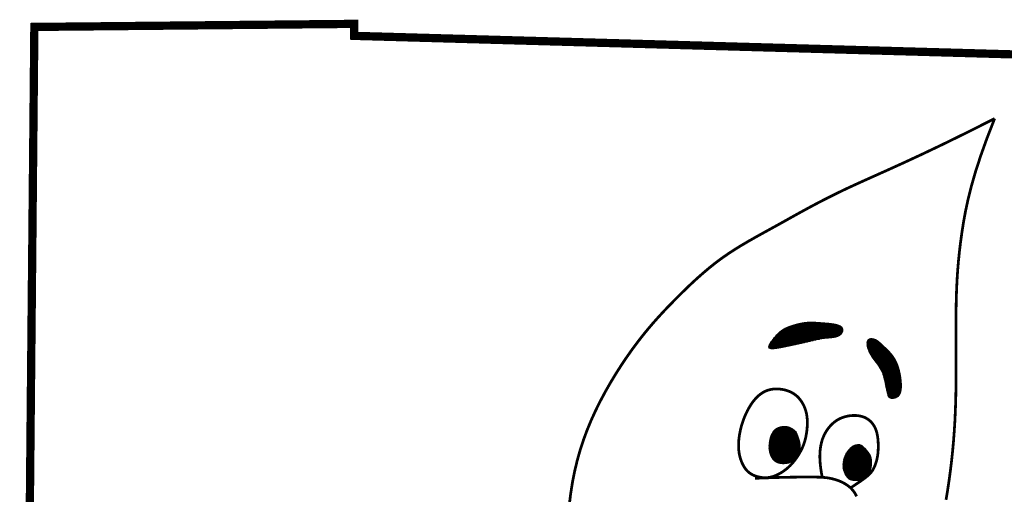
# Model space of a CAD drawing. Extents: x 0.8 to 9.3, y 1.5 to 12.5.
# Tile 163 of 171: x 7.419 to 8.242, y 3.505 to 3.901. Entities that reach past the tile are written whole.
import ezdxf

# ---------------------------------------------------------------- set-up
doc = ezdxf.new("R2010")
doc.units = 0
doc.header["$MEASUREMENT"] = 0
doc.layers.add('BELMONT-BORDER', color=5, linetype='CONTINUOUS')
doc.layers.add('FACE', color=160, linetype='CONTINUOUS')
pattern_1 = [(0, (6.0727982, 0.7799441), (0, 0.00057574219), []), (60, (6.0727982, 0.7799441), (-0.00049860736, 0.00028787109), []), (120, (6.0727982, 0.7799441), (-0.00049860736, -0.00028787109), [])]

msp = doc.modelspace()

# ---------------------------------------------------------------- hatches: boundary and pattern name
at = {"layer": 'FACE', "linetype": 'Continuous'}
h = msp.add_hatch(dxfattribs=at)
h.set_pattern_fill('NET3', color=5, scale=0.004606, style=0)
h.set_pattern_definition(pattern_1)
h.paths.add_polyline_path([(8.15574, 3.60027), (8.15553, 3.60195), (8.15529, 3.6036), (8.155, 3.60521), (8.15466, 3.60678), (8.1543, 3.6083), (8.15389, 3.60977), (8.15345, 3.61119), (8.15298, 3.61256), (8.15248, 3.61386), (8.15194, 3.61511), (8.15137, 3.61632), (8.15074, 3.61749), (8.15006, 3.61862), (8.14932, 3.61974), (8.14852, 3.62084), (8.14764, 3.62193), (8.1467, 3.62302), (8.1457, 3.6241), (8.14467, 3.62516), (8.14362, 3.62619), (8.14258, 3.62719), (8.14157, 3.62813), (8.14061, 3.62902), (8.13972, 3.62985), (8.13891, 3.6306), (8.13818, 3.63128), (8.13749, 3.63189), (8.13685, 3.63243), (8.13621, 3.63292), (8.13558, 3.63335), (8.13492, 3.63372), (8.13422, 3.63405), (8.13346, 3.63433), (8.13267, 3.63454), (8.13187, 3.63469), (8.13107, 3.63475), (8.1303, 3.63472), (8.12958, 3.63457), (8.12894, 3.63429), (8.1284, 3.63388), (8.12797, 3.63332), (8.12767, 3.63263), (8.12747, 3.63182), (8.12739, 3.63091), (8.12741, 3.62992), (8.12754, 3.62886), (8.12776, 3.62775), (8.12808, 3.62661), (8.12849, 3.62545), (8.12897, 3.62428), (8.12953, 3.62312), (8.13014, 3.62196), (8.1308, 3.62082), (8.13149, 3.6197), (8.13221, 3.61861), (8.13293, 3.61756), (8.13366, 3.61655), (8.13438, 3.61558), (8.13509, 3.61464), (8.13579, 3.61374), (8.13646, 3.61286), (8.1371, 3.61199), (8.13771, 3.61113), (8.13827, 3.61028), (8.1388, 3.60943), (8.13928, 3.60856), (8.13973, 3.60765), (8.14015, 3.60669), (8.14055, 3.60565), (8.14094, 3.60451), (8.14131, 3.60326), (8.14167, 3.60188), (8.14204, 3.60036), (8.1424, 3.59873), (8.14276, 3.59704), (8.14311, 3.59533), (8.14346, 3.59366), (8.14379, 3.59206), (8.14412, 3.59058), (8.14443, 3.58927), (8.14473, 3.58816), (8.14503, 3.58725), (8.14535, 3.58651), (8.1457, 3.58594), (8.14611, 3.58551), (8.14659, 3.5852), (8.14716, 3.58501), (8.14783, 3.58491), (8.14861, 3.58489), (8.14948, 3.58496), (8.1504, 3.58514), (8.15134, 3.58543), (8.15227, 3.58587), (8.15315, 3.58646), (8.15394, 3.58721), (8.15461, 3.58814), (8.15515, 3.58927), (8.15554, 3.59056), (8.15581, 3.592), (8.15597, 3.59354), (8.15602, 3.59517), (8.156, 3.59685), (8.1559, 3.59856)])
h.paths.add_polyline_path([(8.06195, 3.62867), (8.06419, 3.62916), (8.06639, 3.62964), (8.06856, 3.63012), (8.07068, 3.6306), (8.07274, 3.63106), (8.07473, 3.63152), (8.07663, 3.63197), (8.07844, 3.6324), (8.08015, 3.63282), (8.08177, 3.63322), (8.08333, 3.63359), (8.08485, 3.63394), (8.08634, 3.63426), (8.08783, 3.63454), (8.08934, 3.63479), (8.09089, 3.63499), (8.09249, 3.63516), (8.09413, 3.6353), (8.09576, 3.63543), (8.09738, 3.63558), (8.09894, 3.63577), (8.10042, 3.63602), (8.10178, 3.63635), (8.10301, 3.63678), (8.10408, 3.63732), (8.10499, 3.63796), (8.10573, 3.63868), (8.10631, 3.63945), (8.10673, 3.64025), (8.10699, 3.64106), (8.1071, 3.64185), (8.10705, 3.6426), (8.10686, 3.6433), (8.10651, 3.64394), (8.10601, 3.64452), (8.10535, 3.64505), (8.10455, 3.64552), (8.1036, 3.64594), (8.10249, 3.64631), (8.10123, 3.64664), (8.09983, 3.64692), (8.0983, 3.64716), (8.09667, 3.64737), (8.09499, 3.64755), (8.09326, 3.6477), (8.09152, 3.64784), (8.0898, 3.64797), (8.08813, 3.64809), (8.08653, 3.64821), (8.08499, 3.64832), (8.08349, 3.64841), (8.08201, 3.64847), (8.08054, 3.64849), (8.07906, 3.64847), (8.07756, 3.64839), (8.07601, 3.64824), (8.07441, 3.64802), (8.07276, 3.64774), (8.0711, 3.6474), (8.06944, 3.64701), (8.0678, 3.64658), (8.06621, 3.64612), (8.06468, 3.64565), (8.06324, 3.64516), (8.0619, 3.64468), (8.06064, 3.64417), (8.05947, 3.64365), (8.05835, 3.64308), (8.05728, 3.64246), (8.05624, 3.64177), (8.05521, 3.64101), (8.05419, 3.64015), (8.05315, 3.63919), (8.05212, 3.63815), (8.0511, 3.63704), (8.05011, 3.6359), (8.04916, 3.63474), (8.04828, 3.6336), (8.04747, 3.63248), (8.04676, 3.63141), (8.04615, 3.63042), (8.04567, 3.62951), (8.04535, 3.6287), (8.04522, 3.628), (8.0453, 3.6274), (8.04562, 3.62693), (8.04621, 3.6266), (8.04708, 3.6264), (8.04826, 3.62635), (8.04972, 3.62644), (8.05142, 3.62664), (8.05331, 3.62693), (8.05535, 3.6273), (8.05749, 3.62773), (8.05971, 3.62819)])
h = msp.add_hatch(dxfattribs=at)
h.set_pattern_fill('NET3', color=5, scale=0.004606, style=0)
h.set_pattern_definition(pattern_1)
h.paths.add_polyline_path([(8.06799, 3.55689), (8.0684, 3.55595), (8.0688, 3.55498), (8.0692, 3.55398), (8.06959, 3.55298), (8.06995, 3.55198), (8.07028, 3.551), (8.07058, 3.55005), (8.07082, 3.54914), (8.07101, 3.54827), (8.07116, 3.54746), (8.07126, 3.54669), (8.07133, 3.54597), (8.07136, 3.5453), (8.07137, 3.54466), (8.07136, 3.54407), (8.07134, 3.54352), (8.07131, 3.543), (8.07128, 3.54251), (8.07123, 3.54205), (8.07117, 3.5416), (8.0711, 3.54117), (8.071, 3.54074), (8.07089, 3.54031), (8.07076, 3.53988), (8.0706, 3.53943), (8.07042, 3.53898), (8.07022, 3.53852), (8.07001, 3.53806), (8.06978, 3.5376), (8.06955, 3.53714), (8.06931, 3.53668), (8.06907, 3.53624), (8.06882, 3.53581), (8.06858, 3.53539), (8.06834, 3.535), (8.0681, 3.53462), (8.06786, 3.53428), (8.06763, 3.53396), (8.0674, 3.53368), (8.06717, 3.53344), (8.06695, 3.53324), (8.06673, 3.53307), (8.06651, 3.53292), (8.06628, 3.5328), (8.06605, 3.53268), (8.0658, 3.53257), (8.06554, 3.53245), (8.06526, 3.53231), (8.06495, 3.53215), (8.06462, 3.53198), (8.06425, 3.53179), (8.06385, 3.5316), (8.06339, 3.5314), (8.06289, 3.5312), (8.06233, 3.53101), (8.06171, 3.53084), (8.06102, 3.53068), (8.06028, 3.53055), (8.05948, 3.53044), (8.05866, 3.53036), (8.0578, 3.53032), (8.05693, 3.53032), (8.05606, 3.53037), (8.05519, 3.53047), (8.05434, 3.53062), (8.05351, 3.53083), (8.0527, 3.5311), (8.05192, 3.53144), (8.05117, 3.53184), (8.05045, 3.53232), (8.04978, 3.53286), (8.04915, 3.53348), (8.04856, 3.53417), (8.04802, 3.53494), (8.04753, 3.53578), (8.0471, 3.53667), (8.04671, 3.53762), (8.04639, 3.53861), (8.04611, 3.53965), (8.0459, 3.54072), (8.04574, 3.54183), (8.04564, 3.54295), (8.0456, 3.54409), (8.0456, 3.54524), (8.04566, 3.54639), (8.04576, 3.54753), (8.04591, 3.54866), (8.0461, 3.54977), (8.04632, 3.55084), (8.04659, 3.55188), (8.0469, 3.55289), (8.04725, 3.55385), (8.04764, 3.55476), (8.04807, 3.55563), (8.04855, 3.55644), (8.04907, 3.5572), (8.04964, 3.5579), (8.05027, 3.55854), (8.05095, 3.55911), (8.05171, 3.55963), (8.05255, 3.56008), (8.05347, 3.56048), (8.05449, 3.56081), (8.05562, 3.56109), (8.05686, 3.56129), (8.0582, 3.56139), (8.05964, 3.56132), (8.06117, 3.56105), (8.06277, 3.56052), (8.06445, 3.55968), (8.06619, 3.55849)])
edge = h.paths.add_edge_path()
edge.add_line((8.10731, 3.52666), (8.10734, 3.52751))
edge.add_line((8.10734, 3.52751), (8.10737, 3.52824))
edge.add_line((8.10737, 3.52824), (8.1074, 3.52888))
edge.add_line((8.1074, 3.52888), (8.10744, 3.52943))
edge.add_line((8.10744, 3.52943), (8.10747, 3.52991))
edge.add_line((8.10747, 3.52991), (8.10751, 3.53033))
edge.add_line((8.10751, 3.53033), (8.10755, 3.5307))
edge.add_line((8.10755, 3.5307), (8.10759, 3.53104))
edge.add_line((8.10759, 3.53104), (8.10763, 3.53135))
edge.add_line((8.10763, 3.53135), (8.10767, 3.53165))
edge.add_line((8.10767, 3.53165), (8.10772, 3.53193))
edge.add_line((8.10772, 3.53193), (8.10776, 3.5322))
edge.add_line((8.10776, 3.5322), (8.1078, 3.53245))
edge.add_line((8.1078, 3.53245), (8.10785, 3.5327))
edge.add_line((8.10785, 3.5327), (8.10789, 3.53294))
edge.add_line((8.10789, 3.53294), (8.10794, 3.53317))
edge.add_line((8.10794, 3.53317), (8.10799, 3.5334))
edge.add_line((8.10799, 3.5334), (8.10804, 3.53363))
edge.add_line((8.10804, 3.53363), (8.10809, 3.53385))
edge.add_line((8.10809, 3.53385), (8.10815, 3.53407))
edge.add_line((8.10815, 3.53407), (8.10821, 3.53429))
edge.add_line((8.10821, 3.53429), (8.10826, 3.53451))
edge.add_line((8.10826, 3.53451), (8.10832, 3.53472))
edge.add_line((8.10832, 3.53472), (8.10838, 3.53493))
edge.add_line((8.10838, 3.53493), (8.10844, 3.53513))
edge.add_line((8.10844, 3.53513), (8.10851, 3.53534))
edge.add_line((8.10851, 3.53534), (8.10857, 3.53554))
edge.add_line((8.10857, 3.53554), (8.10864, 3.53573))
edge.add_line((8.10864, 3.53573), (8.10871, 3.53593))
edge.add_line((8.10871, 3.53593), (8.10878, 3.53612))
edge.add_line((8.10878, 3.53612), (8.10885, 3.53631))
edge.add_line((8.10885, 3.53631), (8.10892, 3.5365))
edge.add_line((8.10892, 3.5365), (8.10899, 3.53668))
edge.add_line((8.10899, 3.53668), (8.10907, 3.53687))
edge.add_line((8.10907, 3.53687), (8.10914, 3.53705))
edge.add_line((8.10914, 3.53705), (8.10922, 3.53722))
edge.add_line((8.10922, 3.53722), (8.1093, 3.5374))
edge.add_line((8.1093, 3.5374), (8.10938, 3.53757))
edge.add_line((8.10938, 3.53757), (8.10946, 3.53774))
edge.add_line((8.10946, 3.53774), (8.10954, 3.53791))
edge.add_line((8.10954, 3.53791), (8.10962, 3.53808))
edge.add_line((8.10962, 3.53808), (8.10971, 3.53824))
edge.add_line((8.10971, 3.53824), (8.10979, 3.5384))
edge.add_line((8.10979, 3.5384), (8.10988, 3.53856))
edge.add_line((8.10988, 3.53856), (8.10996, 3.53872))
edge.add_line((8.10996, 3.53872), (8.11005, 3.53888))
edge.add_line((8.11005, 3.53888), (8.11014, 3.53903))
edge.add_line((8.11014, 3.53903), (8.11023, 3.53918))
edge.add_line((8.11023, 3.53918), (8.11032, 3.53933))
edge.add_line((8.11032, 3.53933), (8.11041, 3.53948))
edge.add_line((8.11041, 3.53948), (8.1105, 3.53963))
edge.add_line((8.1105, 3.53963), (8.11059, 3.53977))
edge.add_line((8.11059, 3.53977), (8.11069, 3.53992))
edge.add_line((8.11069, 3.53992), (8.11078, 3.54006))
edge.add_line((8.11078, 3.54006), (8.11087, 3.5402))
edge.add_line((8.11087, 3.5402), (8.11097, 3.54034))
edge.add_line((8.11097, 3.54034), (8.11107, 3.54047))
edge.add_line((8.11107, 3.54047), (8.11116, 3.54061))
edge.add_line((8.11116, 3.54061), (8.11126, 3.54074))
edge.add_line((8.11126, 3.54074), (8.11136, 3.54087))
edge.add_line((8.11136, 3.54087), (8.11146, 3.541))
edge.add_line((8.11146, 3.541), (8.11155, 3.54113))
edge.add_line((8.11155, 3.54113), (8.11165, 3.54126))
edge.add_line((8.11165, 3.54126), (8.11175, 3.54138))
edge.add_line((8.11175, 3.54138), (8.11185, 3.54151))
edge.add_line((8.11185, 3.54151), (8.11195, 3.54163))
edge.add_line((8.11195, 3.54163), (8.11206, 3.54175))
edge.add_line((8.11206, 3.54175), (8.11216, 3.54187))
edge.add_line((8.11216, 3.54187), (8.11226, 3.54199))
edge.add_line((8.11226, 3.54199), (8.11236, 3.5421))
edge.add_line((8.11236, 3.5421), (8.11247, 3.54222))
edge.add_line((8.11247, 3.54222), (8.11257, 3.54233))
edge.add_line((8.11257, 3.54233), (8.11267, 3.54244))
edge.add_line((8.11267, 3.54244), (8.11278, 3.54255))
edge.add_line((8.11278, 3.54255), (8.11288, 3.54266))
edge.add_line((8.11288, 3.54266), (8.11299, 3.54277))
edge.add_line((8.11299, 3.54277), (8.11309, 3.54287))
edge.add_line((8.11309, 3.54287), (8.1132, 3.54298))
edge.add_line((8.1132, 3.54298), (8.1133, 3.54308))
edge.add_line((8.1133, 3.54308), (8.11341, 3.54318))
edge.add_line((8.11341, 3.54318), (8.11351, 3.54327))
edge.add_line((8.11351, 3.54327), (8.11362, 3.54337))
edge.add_line((8.11362, 3.54337), (8.11373, 3.54347))
edge.add_line((8.11373, 3.54347), (8.11383, 3.54356))
edge.add_line((8.11383, 3.54356), (8.11394, 3.54365))
edge.add_line((8.11394, 3.54365), (8.11405, 3.54374))
edge.add_line((8.11405, 3.54374), (8.11415, 3.54383))
edge.add_line((8.11415, 3.54383), (8.11426, 3.54392))
edge.add_line((8.11426, 3.54392), (8.11437, 3.544))
edge.add_line((8.11437, 3.544), (8.11448, 3.54409))
edge.add_line((8.11448, 3.54409), (8.11458, 3.54417))
edge.add_line((8.11458, 3.54417), (8.11469, 3.54425))
edge.add_line((8.11469, 3.54425), (8.1148, 3.54433))
edge.add_line((8.1148, 3.54433), (8.1149, 3.5444))
edge.add_line((8.1149, 3.5444), (8.11501, 3.54448))
edge.add_line((8.11501, 3.54448), (8.11512, 3.54455))
edge.add_line((8.11512, 3.54455), (8.11523, 3.54462))
edge.add_line((8.11523, 3.54462), (8.11533, 3.54469))
edge.add_line((8.11533, 3.54469), (8.11544, 3.54476))
edge.add_line((8.11544, 3.54476), (8.11555, 3.54483))
edge.add_line((8.11555, 3.54483), (8.11565, 3.54489))
edge.add_line((8.11565, 3.54489), (8.11576, 3.54495))
edge.add_line((8.11576, 3.54495), (8.11587, 3.54502))
edge.add_line((8.11587, 3.54502), (8.11597, 3.54508))
edge.add_line((8.11597, 3.54508), (8.11608, 3.54513))
edge.add_line((8.11608, 3.54513), (8.11618, 3.54519))
edge.add_line((8.11618, 3.54519), (8.11629, 3.54524))
edge.add_line((8.11629, 3.54524), (8.11639, 3.5453))
edge.add_line((8.11639, 3.5453), (8.1165, 3.54535))
edge.add_line((8.1165, 3.54535), (8.1166, 3.5454))
edge.add_line((8.1166, 3.5454), (8.11671, 3.54544))
edge.add_line((8.11671, 3.54544), (8.11681, 3.54549))
edge.add_line((8.11681, 3.54549), (8.11691, 3.54553))
edge.add_line((8.11691, 3.54553), (8.11702, 3.54557))
edge.add_line((8.11702, 3.54557), (8.11712, 3.54562))
edge.add_line((8.11712, 3.54562), (8.11722, 3.54565))
edge.add_line((8.11722, 3.54565), (8.11733, 3.54569))
edge.add_line((8.11733, 3.54569), (8.11743, 3.54573))
edge.add_line((8.11743, 3.54573), (8.11753, 3.54576))
edge.add_line((8.11753, 3.54576), (8.11763, 3.54579))
edge.add_line((8.11763, 3.54579), (8.11773, 3.54582))
edge.add_line((8.11773, 3.54582), (8.11783, 3.54585))
edge.add_line((8.11783, 3.54585), (8.11793, 3.54587))
edge.add_line((8.11793, 3.54587), (8.11803, 3.5459))
edge.add_line((8.11803, 3.5459), (8.11812, 3.54592))
edge.add_line((8.11812, 3.54592), (8.11822, 3.54594))
edge.add_line((8.11822, 3.54594), (8.11832, 3.54596))
edge.add_line((8.11832, 3.54596), (8.11842, 3.54598))
edge.add_line((8.11842, 3.54598), (8.11851, 3.54599))
edge.add_line((8.11851, 3.54599), (8.11861, 3.54601))
edge.add_line((8.11861, 3.54601), (8.1187, 3.54602))
edge.add_line((8.1187, 3.54602), (8.1188, 3.54604))
edge.add_line((8.1188, 3.54604), (8.11889, 3.54605))
edge.add_line((8.11889, 3.54605), (8.11898, 3.54606))
edge.add_line((8.11898, 3.54606), (8.11907, 3.54608))
edge.add_line((8.11907, 3.54608), (8.11916, 3.54609))
edge.add_line((8.11916, 3.54609), (8.11925, 3.54611))
edge.add_line((8.11925, 3.54611), (8.11934, 3.54612))
edge.add_line((8.11934, 3.54612), (8.11942, 3.54614))
edge.add_line((8.11942, 3.54614), (8.11951, 3.54616))
edge.add_line((8.11951, 3.54616), (8.1196, 3.54617))
edge.add_line((8.1196, 3.54617), (8.11968, 3.54619))
edge.add_line((8.11968, 3.54619), (8.11977, 3.5462))
edge.add_line((8.11977, 3.5462), (8.11985, 3.54621))
edge.add_line((8.11985, 3.54621), (8.11994, 3.54622))
edge.add_line((8.11994, 3.54622), (8.12003, 3.54623))
edge.add_line((8.12003, 3.54623), (8.12012, 3.54623))
edge.add_line((8.12012, 3.54623), (8.1202, 3.54623))
edge.add_line((8.1202, 3.54623), (8.12029, 3.54623))
edge.add_line((8.12029, 3.54623), (8.12038, 3.54623))
edge.add_line((8.12038, 3.54623), (8.12048, 3.54623))
edge.add_line((8.12048, 3.54623), (8.12057, 3.54622))
edge.add_line((8.12057, 3.54622), (8.12066, 3.54621))
edge.add_line((8.12066, 3.54621), (8.12075, 3.5462))
edge.add_line((8.12075, 3.5462), (8.12085, 3.54619))
edge.add_line((8.12085, 3.54619), (8.12094, 3.54618))
edge.add_line((8.12094, 3.54618), (8.12103, 3.54616))
edge.add_line((8.12103, 3.54616), (8.12111, 3.54614))
edge.add_line((8.12111, 3.54614), (8.1212, 3.54612))
edge.add_line((8.1212, 3.54612), (8.12128, 3.5461))
edge.add_line((8.12128, 3.5461), (8.12136, 3.54608))
edge.add_line((8.12136, 3.54608), (8.12143, 3.54605))
edge.add_line((8.12143, 3.54605), (8.1215, 3.54602))
edge.add_line((8.1215, 3.54602), (8.12157, 3.54599))
edge.add_line((8.12157, 3.54599), (8.12163, 3.54596))
edge.add_line((8.12163, 3.54596), (8.1217, 3.54593))
edge.add_line((8.1217, 3.54593), (8.12176, 3.5459))
edge.add_line((8.12176, 3.5459), (8.12183, 3.54587))
edge.add_line((8.12183, 3.54587), (8.12189, 3.54585))
edge.add_line((8.12189, 3.54585), (8.12196, 3.54582))
edge.add_line((8.12196, 3.54582), (8.12203, 3.5458))
edge.add_line((8.12203, 3.5458), (8.1221, 3.54577))
edge.add_line((8.1221, 3.54577), (8.12217, 3.54575))
edge.add_line((8.12217, 3.54575), (8.12224, 3.54572))
edge.add_line((8.12224, 3.54572), (8.12231, 3.54569))
edge.add_line((8.12231, 3.54569), (8.12239, 3.54566))
edge.add_line((8.12239, 3.54566), (8.12246, 3.54563))
edge.add_line((8.12246, 3.54563), (8.12254, 3.5456))
edge.add_line((8.12254, 3.5456), (8.12262, 3.54556))
edge.add_line((8.12262, 3.54556), (8.1227, 3.54552))
edge.add_line((8.1227, 3.54552), (8.12278, 3.54548))
edge.add_line((8.12278, 3.54548), (8.12286, 3.54543))
edge.add_line((8.12286, 3.54543), (8.12294, 3.54539))
edge.add_line((8.12294, 3.54539), (8.12302, 3.54534))
edge.add_line((8.12302, 3.54534), (8.12309, 3.54528))
edge.add_line((8.12309, 3.54528), (8.12317, 3.54523))
edge.add_line((8.12317, 3.54523), (8.12325, 3.54517))
edge.add_line((8.12325, 3.54517), (8.12332, 3.54511))
edge.add_line((8.12332, 3.54511), (8.1234, 3.54505))
edge.add_line((8.1234, 3.54505), (8.12347, 3.54499))
edge.add_line((8.12347, 3.54499), (8.12354, 3.54493))
edge.add_line((8.12354, 3.54493), (8.12361, 3.54487))
edge.add_line((8.12361, 3.54487), (8.12368, 3.54481))
edge.add_line((8.12368, 3.54481), (8.12374, 3.54475))
edge.add_line((8.12374, 3.54475), (8.12381, 3.54468))
edge.add_line((8.12381, 3.54468), (8.12388, 3.54462))
edge.add_line((8.12388, 3.54462), (8.12394, 3.54456))
edge.add_line((8.12394, 3.54456), (8.12401, 3.54449))
edge.add_line((8.12401, 3.54449), (8.12408, 3.54443))
edge.add_line((8.12408, 3.54443), (8.12415, 3.54436))
edge.add_line((8.12415, 3.54436), (8.12422, 3.54429))
edge.add_line((8.12422, 3.54429), (8.1243, 3.54422))
edge.add_line((8.1243, 3.54422), (8.12438, 3.54414))
edge.add_line((8.12438, 3.54414), (8.12447, 3.54406))
edge.add_line((8.12447, 3.54406), (8.12456, 3.54397))
edge.add_line((8.12456, 3.54397), (8.12467, 3.54388))
edge.add_line((8.12467, 3.54388), (8.12478, 3.54378))
edge.add_line((8.12478, 3.54378), (8.12491, 3.54367))
edge.add_line((8.12491, 3.54367), (8.12504, 3.54354))
edge.add_line((8.12504, 3.54354), (8.12519, 3.54341))
edge.add_line((8.12519, 3.54341), (8.12534, 3.54327))
edge.add_line((8.12534, 3.54327), (8.12551, 3.54312))
edge.add_line((8.12551, 3.54312), (8.12568, 3.54296))
edge.add_line((8.12568, 3.54296), (8.12585, 3.54278))
edge.add_line((8.12585, 3.54278), (8.12603, 3.5426))
edge.add_line((8.12603, 3.5426), (8.12622, 3.54241))
edge.add_line((8.12622, 3.54241), (8.1264, 3.54221))
edge.add_line((8.1264, 3.54221), (8.12658, 3.54199))
edge.add_line((8.12658, 3.54199), (8.12677, 3.54177))
edge.add_line((8.12677, 3.54177), (8.12697, 3.54153))
edge.add_line((8.12697, 3.54153), (8.12717, 3.54128))
edge.add_line((8.12717, 3.54128), (8.12738, 3.54101))
edge.add_line((8.12738, 3.54101), (8.12761, 3.54072))
edge.add_line((8.12761, 3.54072), (8.12784, 3.54042))
edge.add_line((8.12784, 3.54042), (8.12808, 3.54009))
edge.add_line((8.12808, 3.54009), (8.12834, 3.53976))
edge.add_line((8.12834, 3.53976), (8.1286, 3.5394))
edge.add_line((8.1286, 3.5394), (8.12885, 3.53904))
edge.add_line((8.12885, 3.53904), (8.1291, 3.53868))
edge.add_line((8.1291, 3.53868), (8.12935, 3.53831))
edge.add_line((8.12935, 3.53831), (8.12957, 3.53793))
edge.add_line((8.12957, 3.53793), (8.12978, 3.53757))
edge.add_line((8.12978, 3.53757), (8.12996, 3.5372))
edge.add_line((8.12996, 3.5372), (8.13012, 3.53685))
edge.add_line((8.13012, 3.53685), (8.13026, 3.53649))
edge.add_line((8.13026, 3.53649), (8.13039, 3.53614))
edge.add_line((8.13039, 3.53614), (8.1305, 3.53578))
edge.add_line((8.1305, 3.53578), (8.13059, 3.53543))
edge.add_line((8.13059, 3.53543), (8.13068, 3.53507))
edge.add_line((8.13068, 3.53507), (8.13075, 3.53471))
edge.add_line((8.13075, 3.53471), (8.13082, 3.53434))
edge.add_line((8.13082, 3.53434), (8.13089, 3.53396))
edge.add_line((8.13089, 3.53396), (8.13094, 3.53357))
edge.add_line((8.13094, 3.53357), (8.13099, 3.53316))
edge.add_line((8.13099, 3.53316), (8.13103, 3.53272))
edge.add_line((8.13103, 3.53272), (8.13106, 3.53227))
edge.add_line((8.13106, 3.53227), (8.13107, 3.53178))
edge.add_line((8.13107, 3.53178), (8.13108, 3.53126))
edge.add_line((8.13108, 3.53126), (8.13107, 3.53071))
edge.add_line((8.13107, 3.53071), (8.13105, 3.53013))
edge.add_line((8.13105, 3.53013), (8.13102, 3.52952))
edge.add_line((8.13102, 3.52952), (8.13096, 3.5289))
edge.add_line((8.13096, 3.5289), (8.13089, 3.52827))
edge.add_line((8.13089, 3.52827), (8.1308, 3.52764))
edge.add_line((8.1308, 3.52764), (8.13069, 3.52701))
edge.add_line((8.13069, 3.52701), (8.13056, 3.52639))
edge.add_line((8.13056, 3.52639), (8.1304, 3.52579))
edge.add_line((8.1304, 3.52579), (8.13022, 3.52521))
edge.add_line((8.13022, 3.52521), (8.13001, 3.52465))
edge.add_line((8.13001, 3.52465), (8.12978, 3.52411))
edge.add_line((8.12978, 3.52411), (8.12952, 3.52359))
edge.add_line((8.12952, 3.52359), (8.12924, 3.52309))
edge.add_line((8.12924, 3.52309), (8.12894, 3.52262))
edge.add_line((8.12894, 3.52262), (8.12861, 3.52217))
edge.add_line((8.12861, 3.52217), (8.12825, 3.52174))
edge.add_line((8.12825, 3.52174), (8.12788, 3.52134))
edge.add_line((8.12788, 3.52134), (8.12749, 3.52095))
edge.add_line((8.12749, 3.52095), (8.12708, 3.52058))
edge.add_line((8.12708, 3.52058), (8.12666, 3.52022))
edge.add_line((8.12666, 3.52022), (8.12623, 3.51986))
edge.add_line((8.12623, 3.51986), (8.12579, 3.51952))
edge.add_line((8.12579, 3.51952), (8.12536, 3.51918))
edge.add_line((8.12536, 3.51918), (8.12492, 3.51884))
edge.add_line((8.12492, 3.51884), (8.12447, 3.5185))
edge.add_line((8.12447, 3.5185), (8.12403, 3.51818))
edge.add_line((8.12403, 3.51818), (8.12358, 3.51786))
edge.add_line((8.12358, 3.51786), (8.12311, 3.51757))
edge.add_line((8.12311, 3.51757), (8.12264, 3.5173))
edge.add_line((8.12264, 3.5173), (8.12215, 3.51705))
edge.add_line((8.12215, 3.51705), (8.12165, 3.51684))
edge.add_line((8.12165, 3.51684), (8.12113, 3.51666))
edge.add_line((8.12113, 3.51666), (8.12059, 3.51652))
edge.add_line((8.12059, 3.51652), (8.12004, 3.51641))
edge.add_line((8.12004, 3.51641), (8.11949, 3.51633))
edge.add_line((8.11949, 3.51633), (8.11892, 3.51627))
edge.add_line((8.11892, 3.51627), (8.11836, 3.51625))
edge.add_line((8.11836, 3.51625), (8.11779, 3.51624))
edge.add_line((8.11779, 3.51624), (8.11723, 3.51625))
edge.add_line((8.11723, 3.51625), (8.11667, 3.51629))
edge.add_line((8.11667, 3.51629), (8.11612, 3.51634))
edge.add_line((8.11612, 3.51634), (8.11559, 3.51641))
edge.add_line((8.11559, 3.51641), (8.11506, 3.5165))
edge.add_line((8.11506, 3.5165), (8.11456, 3.51661))
edge.add_line((8.11456, 3.51661), (8.11408, 3.51673))
edge.add_line((8.11408, 3.51673), (8.11362, 3.51687))
edge.add_line((8.11362, 3.51687), (8.11319, 3.51703))
edge.add_line((8.11319, 3.51703), (8.11279, 3.51722))
edge.add_line((8.11279, 3.51722), (8.11242, 3.51742))
edge.add_line((8.11242, 3.51742), (8.11206, 3.51766))
edge.add_line((8.11206, 3.51766), (8.11172, 3.51793))
edge.add_line((8.11172, 3.51793), (8.11138, 3.51825))
edge.add_line((8.11138, 3.51825), (8.11104, 3.51862))
edge.add_line((8.11104, 3.51862), (8.11069, 3.51905))
edge.add_line((8.11069, 3.51905), (8.11033, 3.51954))
edge.add_line((8.11033, 3.51954), (8.10996, 3.5201))
edge.add_line((8.10996, 3.5201), (8.10957, 3.52073))
edge.add_line((8.10957, 3.52073), (8.10918, 3.52146))
edge.add_line((8.10918, 3.52146), (8.1088, 3.52227))
edge.add_line((8.1088, 3.52227), (8.10842, 3.52318))
edge.add_line((8.10842, 3.52318), (8.10806, 3.5242))
edge.add_line((8.10806, 3.5242), (8.10772, 3.52533))
edge.add_line((8.10772, 3.52533), (8.10741, 3.52659))

# ---------------------------------------------------------------- linework, layer by layer
at = {"layer": 'BELMONT-BORDER', "color": 5, "const_width": 0.00691}
msp.add_lwpolyline([(7.42238, 2.95991), (7.43118, 3.89532), (7.69852, 3.89788), (7.69864, 3.88786), (8.5139, 3.86494), (8.51397, 3.87915), (8.66436, 3.87618)], dxfattribs=at)
at = {"layer": 'FACE', "color": 5}
for points, const_width in [([(8.23401, 3.81871), (8.21134, 3.80729), (8.19136, 3.7975), (8.1738, 3.78912), (8.15836, 3.78196), (8.14475, 3.77578), (8.13269, 3.77037), (8.1219, 3.76553), (8.11208, 3.76103), (8.10299, 3.75669), (8.09451, 3.75248), (8.08658, 3.7484), (8.07912, 3.74443), (8.07205, 3.74058), (8.06532, 3.73685), (8.05883, 3.73322), (8.05252, 3.72971), (8.04633, 3.7263), (8.04025, 3.72295), (8.03427, 3.71963), (8.0284, 3.7163), (8.02263, 3.71291), (8.01698, 3.70944), (8.01142, 3.70582), (8.00598, 3.70204), (8.00063, 3.69806), (7.9954, 3.69389), (7.99027, 3.68957), (7.98525, 3.68513), (7.98033, 3.6806), (7.97552, 3.67601), (7.97082, 3.67139), (7.96622, 3.66677), (7.96173, 3.66217), (7.95731, 3.65754), (7.95296, 3.65282), (7.94863, 3.64797), (7.94432, 3.64292), (7.93998, 3.63761), (7.93561, 3.632), (7.93116, 3.62601), (7.92664, 3.61962), (7.92208, 3.61285), (7.91754, 3.60574), (7.91305, 3.59834), (7.90868, 3.59068), (7.90447, 3.58282), (7.90048, 3.5748), (7.89676, 3.56666), (7.89335, 3.55843), (7.89025, 3.55007), (7.88747, 3.54154), (7.88501, 3.53279), (7.88286, 3.52378), (7.88102, 3.51444), (7.8795, 3.50474), (7.87829, 3.49463)], 0.0023), ([(8.23401, 3.81871), (8.2276, 3.80223), (8.22231, 3.78745), (8.21801, 3.77417), (8.21457, 3.76221), (8.21184, 3.75138), (8.20971, 3.74146), (8.20803, 3.73229), (8.20668, 3.72365), (8.20553, 3.71538), (8.20456, 3.70737), (8.20376, 3.69951), (8.20311, 3.69172), (8.2026, 3.6839), (8.20221, 3.67595), (8.20195, 3.66779), (8.20178, 3.65931), (8.20171, 3.65045), (8.2017, 3.64126), (8.20172, 3.63183), (8.20176, 3.62224), (8.20179, 3.61258), (8.20177, 3.60292), (8.20168, 3.59336), (8.2015, 3.58397), (8.2012, 3.57482), (8.20079, 3.5659), (8.20025, 3.55719), (8.1996, 3.54866), (8.19884, 3.54029), (8.19796, 3.53206), (8.19697, 3.52394), (8.19588, 3.5159), (8.19468, 3.50793), (8.19337, 3.50006)], 0.0023), ([(8.08987, 3.51885), (8.08919, 3.52271), (8.08866, 3.52619), (8.08828, 3.52933), (8.08804, 3.53218), (8.08791, 3.53477), (8.0879, 3.53715), (8.08798, 3.53937), (8.08814, 3.54145), (8.08838, 3.54345), (8.08869, 3.54536), (8.08907, 3.5472), (8.08953, 3.54898), (8.09006, 3.55068), (8.09068, 3.55233), (8.09138, 3.55393), (8.09216, 3.55548), (8.09302, 3.55698), (8.09396, 3.55843), (8.09497, 3.55983), (8.09605, 3.56116), (8.09719, 3.56241), (8.09838, 3.56359), (8.09961, 3.56468), (8.10089, 3.56567), (8.10219, 3.56656), (8.10354, 3.56736), (8.10491, 3.56805), (8.10632, 3.56866), (8.10776, 3.56917), (8.10922, 3.5696), (8.11072, 3.56995), (8.11225, 3.57023), (8.1138, 3.57042), (8.11537, 3.57054), (8.11695, 3.57057), (8.11852, 3.57051), (8.12006, 3.57036), (8.12157, 3.57011), (8.12304, 3.56976), (8.12445, 3.5693), (8.12579, 3.56873), (8.12705, 3.56805), (8.12824, 3.56728), (8.12935, 3.56642), (8.13038, 3.56548), (8.13133, 3.56447), (8.13219, 3.56339), (8.13297, 3.56227), (8.13365, 3.56109), (8.13425, 3.55987), (8.13477, 3.5586), (8.13521, 3.55727), (8.13559, 3.5559), (8.1359, 3.55447), (8.13616, 3.55298), (8.13637, 3.55143), (8.13653, 3.54983), (8.13664, 3.54818), (8.13671, 3.54651), (8.13673, 3.54483), (8.13671, 3.54315), (8.13664, 3.5415), (8.13653, 3.53989), (8.13637, 3.53834), (8.13617, 3.53686), (8.13593, 3.53545), (8.13564, 3.53412), (8.13533, 3.53284), (8.13498, 3.53163), (8.1346, 3.53047), (8.13421, 3.52937), (8.13379, 3.52831), (8.13336, 3.5273), (8.13289, 3.52633), (8.13238, 3.52538), (8.1318, 3.52445), (8.13115, 3.52353), (8.1304, 3.52261), (8.12953, 3.52167), (8.12854, 3.52071), (8.12741, 3.51972), (8.1261, 3.51868), (8.12461, 3.51756), (8.12291, 3.51634), (8.12098, 3.515), (8.11879, 3.51352), (8.11633, 3.51186), (8.11357, 3.51002)], 0.0023), ([(8.06799, 3.55689), (8.0684, 3.55595), (8.0688, 3.55498), (8.0692, 3.55398), (8.06959, 3.55298), (8.06995, 3.55198), (8.07028, 3.551), (8.07058, 3.55005), (8.07082, 3.54914), (8.07101, 3.54827), (8.07116, 3.54746), (8.07126, 3.54669), (8.07133, 3.54597), (8.07136, 3.5453), (8.07137, 3.54466), (8.07136, 3.54407), (8.07134, 3.54352), (8.07131, 3.543), (8.07128, 3.54251), (8.07123, 3.54205), (8.07117, 3.5416), (8.0711, 3.54117), (8.071, 3.54074), (8.07089, 3.54031), (8.07076, 3.53988), (8.0706, 3.53943), (8.07042, 3.53898), (8.07022, 3.53852), (8.07001, 3.53806), (8.06978, 3.5376), (8.06955, 3.53714), (8.06931, 3.53668), (8.06907, 3.53624), (8.06882, 3.53581), (8.06858, 3.53539), (8.06834, 3.535), (8.0681, 3.53462), (8.06786, 3.53428), (8.06763, 3.53396), (8.0674, 3.53368), (8.06717, 3.53344), (8.06695, 3.53324), (8.06673, 3.53307), (8.06651, 3.53292), (8.06628, 3.5328), (8.06605, 3.53268), (8.0658, 3.53257), (8.06554, 3.53245), (8.06526, 3.53231), (8.06495, 3.53215), (8.06462, 3.53198), (8.06425, 3.53179), (8.06385, 3.5316), (8.06339, 3.5314), (8.06289, 3.5312), (8.06233, 3.53101), (8.06171, 3.53084), (8.06102, 3.53068), (8.06028, 3.53055), (8.05948, 3.53044), (8.05866, 3.53036), (8.0578, 3.53032), (8.05693, 3.53032), (8.05606, 3.53037), (8.05519, 3.53047), (8.05434, 3.53062), (8.05351, 3.53083), (8.0527, 3.5311), (8.05192, 3.53144), (8.05117, 3.53184), (8.05045, 3.53232), (8.04978, 3.53286), (8.04915, 3.53348), (8.04856, 3.53417), (8.04802, 3.53494), (8.04753, 3.53578), (8.0471, 3.53667), (8.04671, 3.53762), (8.04639, 3.53861), (8.04611, 3.53965), (8.0459, 3.54072), (8.04574, 3.54183), (8.04564, 3.54295), (8.0456, 3.54409), (8.0456, 3.54524), (8.04566, 3.54639), (8.04576, 3.54753), (8.04591, 3.54866), (8.0461, 3.54977), (8.04632, 3.55084), (8.04659, 3.55188), (8.0469, 3.55289), (8.04725, 3.55385), (8.04764, 3.55476), (8.04807, 3.55563), (8.04855, 3.55644), (8.04907, 3.5572), (8.04964, 3.5579), (8.05027, 3.55854), (8.05095, 3.55911), (8.05171, 3.55963), (8.05255, 3.56008), (8.05347, 3.56048), (8.05449, 3.56081), (8.05562, 3.56109), (8.05686, 3.56129), (8.0582, 3.56139), (8.05964, 3.56132), (8.06117, 3.56105), (8.06277, 3.56052), (8.06445, 3.55968), (8.06619, 3.55849), (8.06799, 3.55689)], 0.000969), ([(8.10731, 3.52666), (8.10734, 3.52751), (8.10737, 3.52824), (8.1074, 3.52888), (8.10744, 3.52943), (8.10747, 3.52991), (8.10751, 3.53033), (8.10755, 3.5307), (8.10759, 3.53104), (8.10763, 3.53135), (8.10767, 3.53165), (8.10772, 3.53193), (8.10776, 3.5322), (8.1078, 3.53245), (8.10785, 3.5327), (8.10789, 3.53294), (8.10794, 3.53317), (8.10799, 3.5334), (8.10804, 3.53363), (8.10809, 3.53385), (8.10815, 3.53407), (8.10821, 3.53429), (8.10826, 3.53451), (8.10832, 3.53472), (8.10838, 3.53493), (8.10844, 3.53513), (8.10851, 3.53534), (8.10857, 3.53554), (8.10864, 3.53573), (8.10871, 3.53593), (8.10878, 3.53612), (8.10885, 3.53631), (8.10892, 3.5365), (8.10899, 3.53668), (8.10907, 3.53687), (8.10914, 3.53705), (8.10922, 3.53722), (8.1093, 3.5374), (8.10938, 3.53757), (8.10946, 3.53774), (8.10954, 3.53791), (8.10962, 3.53808), (8.10971, 3.53824), (8.10979, 3.5384), (8.10988, 3.53856), (8.10996, 3.53872), (8.11005, 3.53888), (8.11014, 3.53903), (8.11023, 3.53918), (8.11032, 3.53933), (8.11041, 3.53948), (8.1105, 3.53963), (8.11059, 3.53977), (8.11069, 3.53992), (8.11078, 3.54006), (8.11087, 3.5402), (8.11097, 3.54034), (8.11107, 3.54047), (8.11116, 3.54061), (8.11126, 3.54074), (8.11136, 3.54087), (8.11146, 3.541), (8.11155, 3.54113), (8.11165, 3.54126), (8.11175, 3.54138), (8.11185, 3.54151), (8.11195, 3.54163), (8.11206, 3.54175), (8.11216, 3.54187), (8.11226, 3.54199), (8.11236, 3.5421), (8.11247, 3.54222), (8.11257, 3.54233), (8.11267, 3.54244), (8.11278, 3.54255), (8.11288, 3.54266), (8.11299, 3.54277), (8.11309, 3.54287), (8.1132, 3.54298), (8.1133, 3.54308), (8.11341, 3.54318), (8.11351, 3.54327), (8.11362, 3.54337), (8.11373, 3.54347), (8.11383, 3.54356), (8.11394, 3.54365), (8.11405, 3.54374), (8.11415, 3.54383), (8.11426, 3.54392), (8.11437, 3.544), (8.11448, 3.54409), (8.11458, 3.54417), (8.11469, 3.54425), (8.1148, 3.54433), (8.1149, 3.5444), (8.11501, 3.54448), (8.11512, 3.54455), (8.11523, 3.54462), (8.11533, 3.54469), (8.11544, 3.54476), (8.11555, 3.54483), (8.11565, 3.54489), (8.11576, 3.54495), (8.11587, 3.54502), (8.11597, 3.54508), (8.11608, 3.54513), (8.11618, 3.54519), (8.11629, 3.54524), (8.11639, 3.5453), (8.1165, 3.54535), (8.1166, 3.5454), (8.11671, 3.54544), (8.11681, 3.54549), (8.11691, 3.54553), (8.11702, 3.54557), (8.11712, 3.54562), (8.11722, 3.54565), (8.11733, 3.54569), (8.11743, 3.54573), (8.11753, 3.54576), (8.11763, 3.54579), (8.11773, 3.54582), (8.11783, 3.54585), (8.11793, 3.54587), (8.11803, 3.5459), (8.11812, 3.54592), (8.11822, 3.54594), (8.11832, 3.54596), (8.11842, 3.54598), (8.11851, 3.54599), (8.11861, 3.54601), (8.1187, 3.54602), (8.1188, 3.54604), (8.11889, 3.54605), (8.11898, 3.54606), (8.11907, 3.54608), (8.11916, 3.54609), (8.11925, 3.54611), (8.11934, 3.54612), (8.11942, 3.54614), (8.11951, 3.54616), (8.1196, 3.54617), (8.11968, 3.54619), (8.11977, 3.5462), (8.11985, 3.54621), (8.11994, 3.54622), (8.12003, 3.54623), (8.12012, 3.54623), (8.1202, 3.54623), (8.12029, 3.54623), (8.12038, 3.54623), (8.12048, 3.54623), (8.12057, 3.54622), (8.12066, 3.54621), (8.12075, 3.5462), (8.12085, 3.54619), (8.12094, 3.54618), (8.12103, 3.54616), (8.12111, 3.54614), (8.1212, 3.54612), (8.12128, 3.5461), (8.12136, 3.54608), (8.12143, 3.54605), (8.1215, 3.54602), (8.12157, 3.54599), (8.12163, 3.54596), (8.1217, 3.54593), (8.12176, 3.5459), (8.12183, 3.54587), (8.12189, 3.54585), (8.12196, 3.54582), (8.12203, 3.5458), (8.1221, 3.54577), (8.12217, 3.54575), (8.12224, 3.54572), (8.12231, 3.54569), (8.12239, 3.54566), (8.12246, 3.54563), (8.12254, 3.5456), (8.12262, 3.54556), (8.1227, 3.54552), (8.12278, 3.54548), (8.12286, 3.54543), (8.12294, 3.54539), (8.12302, 3.54534), (8.12309, 3.54528), (8.12317, 3.54523), (8.12325, 3.54517), (8.12332, 3.54511), (8.1234, 3.54505), (8.12347, 3.54499), (8.12354, 3.54493), (8.12361, 3.54487), (8.12368, 3.54481), (8.12374, 3.54475), (8.12381, 3.54468), (8.12388, 3.54462), (8.12394, 3.54456), (8.12401, 3.54449), (8.12408, 3.54443), (8.12415, 3.54436), (8.12422, 3.54429), (8.1243, 3.54422), (8.12438, 3.54414), (8.12447, 3.54406), (8.12456, 3.54397), (8.12467, 3.54388), (8.12478, 3.54378), (8.12491, 3.54367), (8.12504, 3.54354), (8.12519, 3.54341), (8.12534, 3.54327), (8.12551, 3.54312), (8.12568, 3.54296), (8.12585, 3.54278), (8.12603, 3.5426), (8.12622, 3.54241), (8.1264, 3.54221), (8.12658, 3.54199), (8.12677, 3.54177), (8.12697, 3.54153), (8.12717, 3.54128), (8.12738, 3.54101), (8.12761, 3.54072), (8.12784, 3.54042), (8.12808, 3.54009), (8.12834, 3.53976), (8.1286, 3.5394), (8.12885, 3.53904), (8.1291, 3.53868), (8.12935, 3.53831), (8.12957, 3.53793), (8.12978, 3.53757), (8.12996, 3.5372), (8.13012, 3.53685), (8.13026, 3.53649), (8.13039, 3.53614), (8.1305, 3.53578), (8.13059, 3.53543), (8.13068, 3.53507), (8.13075, 3.53471), (8.13082, 3.53434), (8.13089, 3.53396), (8.13094, 3.53357), (8.13099, 3.53316), (8.13103, 3.53272), (8.13106, 3.53227), (8.13107, 3.53178), (8.13108, 3.53126), (8.13107, 3.53071), (8.13105, 3.53013), (8.13102, 3.52952), (8.13096, 3.5289), (8.13089, 3.52827), (8.1308, 3.52764), (8.13069, 3.52701), (8.13056, 3.52639), (8.1304, 3.52579), (8.13022, 3.52521), (8.13001, 3.52465), (8.12978, 3.52411), (8.12952, 3.52359), (8.12924, 3.52309), (8.12894, 3.52262), (8.12861, 3.52217), (8.12825, 3.52174), (8.12788, 3.52134), (8.12749, 3.52095), (8.12708, 3.52058), (8.12666, 3.52022), (8.12623, 3.51986), (8.12579, 3.51952), (8.12536, 3.51918), (8.12492, 3.51884), (8.12447, 3.5185), (8.12403, 3.51818), (8.12358, 3.51786), (8.12311, 3.51757), (8.12264, 3.5173), (8.12215, 3.51705), (8.12165, 3.51684), (8.12113, 3.51666), (8.12059, 3.51652), (8.12004, 3.51641), (8.11949, 3.51633), (8.11892, 3.51627), (8.11836, 3.51625), (8.11779, 3.51624), (8.11723, 3.51625), (8.11667, 3.51629), (8.11612, 3.51634), (8.11559, 3.51641), (8.11506, 3.5165), (8.11456, 3.51661), (8.11408, 3.51673), (8.11362, 3.51687), (8.11319, 3.51703), (8.11279, 3.51722), (8.11242, 3.51742), (8.11206, 3.51766), (8.11172, 3.51793), (8.11138, 3.51825), (8.11104, 3.51862), (8.11069, 3.51905), (8.11033, 3.51954), (8.10996, 3.5201), (8.10957, 3.52073), (8.10918, 3.52146), (8.1088, 3.52227), (8.10842, 3.52318), (8.10806, 3.5242), (8.10772, 3.52533), (8.10741, 3.52659)], 0.000969), ([(8.03369, 3.51805), (8.04231, 3.51838), (8.04979, 3.51863), (8.05625, 3.51881), (8.06182, 3.51894), (8.06662, 3.51901), (8.07077, 3.51905), (8.07439, 3.51906), (8.07762, 3.51907), (8.08054, 3.51907), (8.08323, 3.51906), (8.0857, 3.51902), (8.08799, 3.51895), (8.09015, 3.51884), (8.0922, 3.51867), (8.09418, 3.51843), (8.09613, 3.51811), (8.09807, 3.5177), (8.09999, 3.5172), (8.10189, 3.51662), (8.10375, 3.51595), (8.10555, 3.5152), (8.10729, 3.51436), (8.10895, 3.51345), (8.11052, 3.51246), (8.11198, 3.51139), (8.11334, 3.51024), (8.1146, 3.50899), (8.11576, 3.50765), (8.11682, 3.5062), (8.11778, 3.50464), (8.11864, 3.50296)], 0.0023)]:
    msp.add_lwpolyline(points, dxfattribs=dict(at, const_width=const_width))
for points, const_width in [([(8.06195, 3.62867), (8.06419, 3.62916), (8.06639, 3.62964), (8.06856, 3.63012), (8.07068, 3.6306), (8.07274, 3.63106), (8.07473, 3.63152), (8.07663, 3.63197), (8.07844, 3.6324), (8.08015, 3.63282), (8.08177, 3.63322), (8.08333, 3.63359), (8.08485, 3.63394), (8.08634, 3.63426), (8.08783, 3.63454), (8.08934, 3.63479), (8.09089, 3.63499), (8.09249, 3.63516), (8.09413, 3.6353), (8.09576, 3.63543), (8.09738, 3.63558), (8.09894, 3.63577), (8.10042, 3.63602), (8.10178, 3.63635), (8.10301, 3.63678), (8.10408, 3.63732), (8.10499, 3.63796), (8.10573, 3.63868), (8.10631, 3.63945), (8.10673, 3.64025), (8.10699, 3.64106), (8.1071, 3.64185), (8.10705, 3.6426), (8.10686, 3.6433), (8.10651, 3.64394), (8.10601, 3.64452), (8.10535, 3.64505), (8.10455, 3.64552), (8.1036, 3.64594), (8.10249, 3.64631), (8.10123, 3.64664), (8.09983, 3.64692), (8.0983, 3.64716), (8.09667, 3.64737), (8.09499, 3.64755), (8.09326, 3.6477), (8.09152, 3.64784), (8.0898, 3.64797), (8.08813, 3.64809), (8.08653, 3.64821), (8.08499, 3.64832), (8.08349, 3.64841), (8.08201, 3.64847), (8.08054, 3.64849), (8.07906, 3.64847), (8.07756, 3.64839), (8.07601, 3.64824), (8.07441, 3.64802), (8.07276, 3.64774), (8.0711, 3.6474), (8.06944, 3.64701), (8.0678, 3.64658), (8.06621, 3.64612), (8.06468, 3.64565), (8.06324, 3.64516), (8.0619, 3.64468), (8.06064, 3.64417), (8.05947, 3.64365), (8.05835, 3.64308), (8.05728, 3.64246), (8.05624, 3.64177), (8.05521, 3.64101), (8.05419, 3.64015), (8.05315, 3.63919), (8.05212, 3.63815), (8.0511, 3.63704), (8.05011, 3.6359), (8.04916, 3.63474), (8.04828, 3.6336), (8.04747, 3.63248), (8.04676, 3.63141), (8.04615, 3.63042), (8.04567, 3.62951), (8.04535, 3.6287), (8.04522, 3.628), (8.0453, 3.6274), (8.04562, 3.62693), (8.04621, 3.6266), (8.04708, 3.6264), (8.04826, 3.62635), (8.04972, 3.62644), (8.05142, 3.62664), (8.05331, 3.62693), (8.05535, 3.6273), (8.05749, 3.62773), (8.05971, 3.62819)], 0.000969), ([(8.15574, 3.60027), (8.15553, 3.60195), (8.15529, 3.6036), (8.155, 3.60521), (8.15466, 3.60678), (8.1543, 3.6083), (8.15389, 3.60977), (8.15345, 3.61119), (8.15298, 3.61256), (8.15248, 3.61386), (8.15194, 3.61511), (8.15137, 3.61632), (8.15074, 3.61749), (8.15006, 3.61862), (8.14932, 3.61974), (8.14852, 3.62084), (8.14764, 3.62193), (8.1467, 3.62302), (8.1457, 3.6241), (8.14467, 3.62516), (8.14362, 3.62619), (8.14258, 3.62719), (8.14157, 3.62813), (8.14061, 3.62902), (8.13972, 3.62985), (8.13891, 3.6306), (8.13818, 3.63128), (8.13749, 3.63189), (8.13685, 3.63243), (8.13621, 3.63292), (8.13558, 3.63335), (8.13492, 3.63372), (8.13422, 3.63405), (8.13346, 3.63433), (8.13267, 3.63454), (8.13187, 3.63469), (8.13107, 3.63475), (8.1303, 3.63472), (8.12958, 3.63457), (8.12894, 3.63429), (8.1284, 3.63388), (8.12797, 3.63332), (8.12767, 3.63263), (8.12747, 3.63182), (8.12739, 3.63091), (8.12741, 3.62992), (8.12754, 3.62886), (8.12776, 3.62775), (8.12808, 3.62661), (8.12849, 3.62545), (8.12897, 3.62428), (8.12953, 3.62312), (8.13014, 3.62196), (8.1308, 3.62082), (8.13149, 3.6197), (8.13221, 3.61861), (8.13293, 3.61756), (8.13366, 3.61655), (8.13438, 3.61558), (8.13509, 3.61464), (8.13579, 3.61374), (8.13646, 3.61286), (8.1371, 3.61199), (8.13771, 3.61113), (8.13827, 3.61028), (8.1388, 3.60943), (8.13928, 3.60856), (8.13973, 3.60765), (8.14015, 3.60669), (8.14055, 3.60565), (8.14094, 3.60451), (8.14131, 3.60326), (8.14167, 3.60188), (8.14204, 3.60036), (8.1424, 3.59873), (8.14276, 3.59704), (8.14311, 3.59533), (8.14346, 3.59366), (8.14379, 3.59206), (8.14412, 3.59058), (8.14443, 3.58927), (8.14473, 3.58816), (8.14503, 3.58725), (8.14535, 3.58651), (8.1457, 3.58594), (8.14611, 3.58551), (8.14659, 3.5852), (8.14716, 3.58501), (8.14783, 3.58491), (8.14861, 3.58489), (8.14948, 3.58496), (8.1504, 3.58514), (8.15134, 3.58543), (8.15227, 3.58587), (8.15315, 3.58646), (8.15394, 3.58721), (8.15461, 3.58814), (8.15515, 3.58927), (8.15554, 3.59056), (8.15581, 3.592), (8.15597, 3.59354), (8.15602, 3.59517), (8.156, 3.59685), (8.1559, 3.59856)], 0.000969), ([(8.0258, 3.52583), (8.02479, 3.52725), (8.02384, 3.52884), (8.02297, 3.5306), (8.02218, 3.5325), (8.02148, 3.53453), (8.0209, 3.53669), (8.02045, 3.53897), (8.02013, 3.54135), (8.01996, 3.54381), (8.01994, 3.54636), (8.02005, 3.54896), (8.0203, 3.5516), (8.02067, 3.55428), (8.02117, 3.55696), (8.02178, 3.55964), (8.02249, 3.5623), (8.02331, 3.56492), (8.02422, 3.56749), (8.02522, 3.57), (8.0263, 3.57242), (8.02745, 3.57475), (8.02866, 3.57697), (8.02992, 3.57907), (8.03123, 3.58102), (8.03258, 3.58282), (8.03397, 3.58447), (8.0354, 3.58597), (8.03687, 3.58731), (8.03837, 3.5885), (8.03991, 3.58954), (8.04148, 3.59043), (8.04308, 3.59116), (8.04471, 3.59175), (8.04637, 3.59219), (8.04805, 3.5925), (8.04975, 3.59269), (8.05145, 3.59275), (8.05316, 3.5927), (8.05487, 3.59255), (8.05656, 3.5923), (8.05825, 3.59197), (8.05991, 3.59154), (8.06154, 3.591), (8.06314, 3.59034), (8.0647, 3.58956), (8.06622, 3.58864), (8.06768, 3.58758), (8.06908, 3.58636), (8.07041, 3.58498), (8.07167, 3.58344), (8.07284, 3.58175), (8.0739, 3.57993), (8.07484, 3.57799), (8.07565, 3.57592), (8.07633, 3.57375), (8.07684, 3.57148), (8.07719, 3.56913), (8.07739, 3.56671), (8.07745, 3.56427), (8.07738, 3.56183), (8.0772, 3.55941), (8.07693, 3.55705), (8.07658, 3.55478), (8.07616, 3.55262), (8.07569, 3.55061), (8.07516, 3.54872), (8.07459, 3.54694), (8.07396, 3.54526), (8.07329, 3.54365), (8.07256, 3.54211), (8.07179, 3.54062), (8.07096, 3.53915), (8.07009, 3.53771), (8.06918, 3.53628), (8.06822, 3.53488), (8.06722, 3.53351), (8.06619, 3.53219), (8.06512, 3.53091), (8.06403, 3.52969), (8.06292, 3.52853), (8.06178, 3.52744), (8.06062, 3.52641), (8.05946, 3.52546), (8.05828, 3.52456), (8.0571, 3.52374), (8.05592, 3.52297), (8.05474, 3.52227), (8.05357, 3.52163), (8.05242, 3.52104), (8.05127, 3.52052), (8.05013, 3.52006), (8.04899, 3.51966), (8.04785, 3.51932), (8.04672, 3.51904), (8.04557, 3.51882), (8.04443, 3.51867), (8.04327, 3.51858), (8.04211, 3.51855), (8.04093, 3.51859), (8.03975, 3.51868), (8.03857, 3.51884), (8.03738, 3.51906), (8.03618, 3.51934), (8.03498, 3.51968), (8.03378, 3.52008), (8.03258, 3.52055), (8.0314, 3.52112), (8.03022, 3.52179), (8.02907, 3.52258), (8.02794, 3.52351), (8.02685, 3.52458)], 0.0023)]:
    msp.add_lwpolyline(points, close=True, dxfattribs=dict(at, const_width=const_width))

doc.saveas('drawing.dxf')
